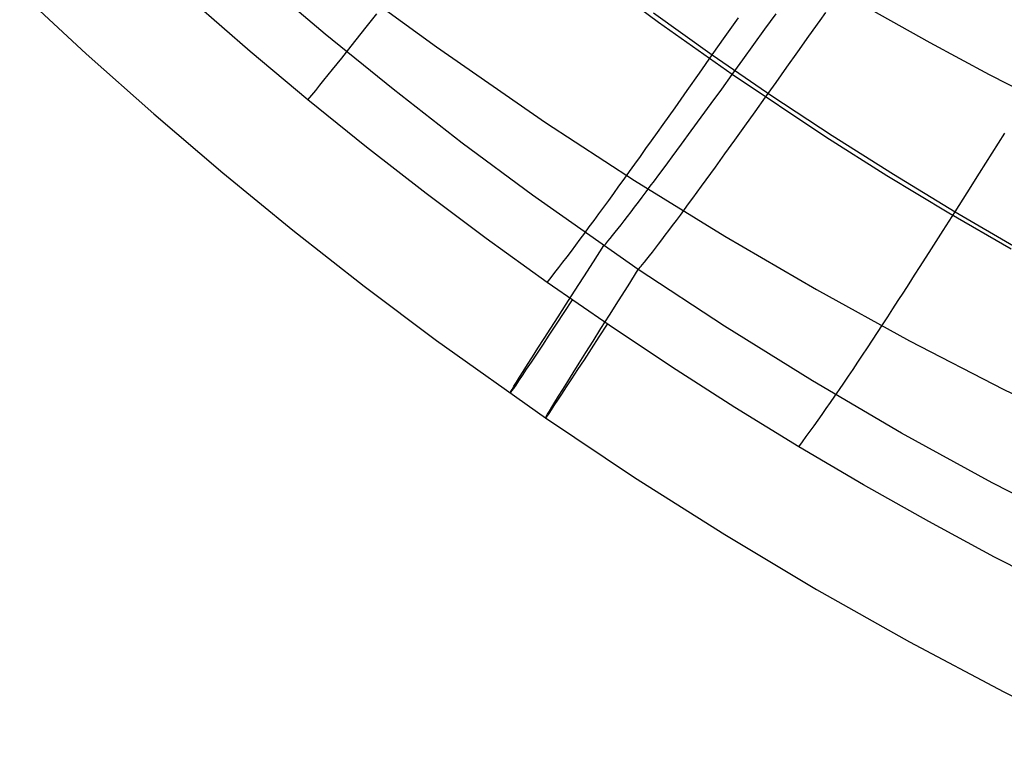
# Model space of a CAD drawing. Extents: x 35624 to 36541, y 4015 to 4839.
# Tile 1 of 150: x 35836 to 35893, y 4053 to 4094. Entities that reach past the tile are written whole.
import ezdxf

# ---------------------------------------------------------------- set-up
doc = ezdxf.new("R2010")
doc.units = 0
for name, color, linetype in [('FUSTO_INTERNO', 200, 'CONTINUOUS'), ('GAMBE', 96, 'CONTINUOUS'), ('IGES_LEVEL_1', 4, 'CONTINUOUS')]:
    doc.layers.add(name, color=color, linetype=linetype)

msp = doc.modelspace()

# ---------------------------------------------------------------- linework, layer by layer
at = {"layer": 'FUSTO_INTERNO'}
for p, q in [((35855.808, 4095.779, -207.44), (35860.008, 4092.707, -207.44)), ((35860.008, 4092.707, -207.44), (35866.328, 4088.331, -207.439)), ((35866.328, 4088.331, -207.439), (35871.491, 4084.964, -207.439)), ((35871.491, 4084.964, -207.439), (35876.736, 4081.727, -207.439)), ((35876.736, 4081.727, -207.439), (35882.06, 4078.624, -207.438)), ((35882.06, 4078.624, -207.438), (35887.46, 4075.659, -207.438)), ((35887.46, 4075.659, -207.438), (35892.931, 4072.834, -207.438)), ((35892.931, 4072.834, -207.438), (35898.471, 4070.155, -207.437))]:
    msp.add_line(p, q, dxfattribs=at)
msp.add_arc((35963.02, 4253.918, -193.153), 166.531, 225.00033, 270, dxfattribs=at)
at = {"layer": 'GAMBE'}
for p, q in [((35888.646, 4092.94, -380.007), (35885.231, 4094.857, -380.007)), ((35892.095, 4091.088, -380.007), (35888.646, 4092.94, -380.007)), ((35895.577, 4089.303, -380.007), (35892.095, 4091.088, -380.007))]:
    msp.add_line(p, q, dxfattribs=at)
at = {"layer": 'IGES_LEVEL_1'}
for p, q in [((35872.894, 4094.136, -313.439), (35868.689, 4097.266, -313.439)), ((35853.55, 4093.456, -297.202), (35849.674, 4096.747, -297.202)), ((35835.821, 4095.901, -208.441), (35839.678, 4092.319, -208.441)), ((35849.199, 4092.442, -137), (35845.898, 4095.309, -137)), ((35856.236, 4094.246, -124.865), (35856.545, 4094.637, -124.182)), ((35872.591, 4094.68, -114.951), (35876.012, 4092.243, -114.948)), ((35876.765, 4093.314, -114.078), (35877.532, 4094.406, -113.237)), ((35879.065, 4093.733, -315.471), (35879.714, 4094.633, -316.067)), ((35882.271, 4094.249, -316.622), (35882.598, 4094.711, -316.884)), ((35855.637, 4093.488, -126.295), (35855.934, 4093.863, -125.569)), ((35855.934, 4093.863, -125.569), (35856.236, 4094.246, -124.865)), ((35877.17, 4091.108, -313.439), (35872.894, 4094.136, -313.439)), ((35881.622, 4093.333, -316.068), (35882.271, 4094.249, -316.622)), ((35857.493, 4090.25, -297.202), (35853.55, 4093.456, -297.202)), ((35855.346, 4093.12, -127.042), (35855.637, 4093.488, -126.295)), ((35876.012, 4092.243, -114.948), (35876.765, 4093.314, -114.078)), ((35878.425, 4092.844, -314.834), (35879.065, 4093.733, -315.471)), ((35880.98, 4092.428, -315.471), (35881.622, 4093.333, -316.068)), ((35854.782, 4092.41, -128.608), (35855.061, 4092.761, -127.813)), ((35855.061, 4092.761, -127.813), (35855.346, 4093.12, -127.042)), ((35877.793, 4091.969, -314.156), (35878.425, 4092.844, -314.834)), ((35839.678, 4092.319, -208.441), (35843.607, 4088.819, -208.441)), ((35852.55, 4089.636, -137), (35849.199, 4092.442, -137)), ((35854.242, 4091.733, -130.273), (35854.509, 4092.067, -129.428)), ((35854.509, 4092.067, -129.428), (35854.782, 4092.41, -128.608)), ((35875.274, 4091.197, -115.851), (35876.012, 4092.243, -114.948)), ((35876.012, 4092.243, -114.948), (35879.474, 4089.871, -114.945)), ((35880.346, 4091.535, -314.834), (35880.98, 4092.428, -315.471)), ((35853.981, 4091.407, -131.146), (35854.242, 4091.733, -130.273)), ((35877.17, 4091.108, -313.439), (35877.793, 4091.969, -314.156)), ((35879.72, 4090.655, -314.156), (35880.346, 4091.535, -314.834)), ((35853.479, 4090.781, -132.975), (35853.727, 4091.09, -132.046)), ((35853.727, 4091.09, -132.046), (35853.981, 4091.407, -131.146)), ((35874.553, 4090.175, -116.791), (35875.274, 4091.197, -115.851)), ((35876.557, 4090.263, -312.684), (35877.17, 4091.108, -313.439)), ((35882.603, 4087.478, -313.439), (35877.17, 4091.108, -313.439)), ((35853.001, 4090.191, -134.924), (35853.237, 4090.482, -133.934)), ((35853.237, 4090.482, -133.934), (35853.479, 4090.781, -132.975)), ((35879.103, 4089.789, -313.439), (35879.72, 4090.655, -314.156)), ((35852.55, 4089.636, -137), (35852.772, 4089.909, -135.945)), ((35852.772, 4089.909, -135.945), (35853.001, 4090.191, -134.924)), ((35861.503, 4087.133, -297.202), (35857.493, 4090.25, -297.202)), ((35873.848, 4089.179, -117.774), (35874.553, 4090.175, -116.791)), ((35875.956, 4089.435, -311.891), (35876.557, 4090.263, -312.684)), ((35878.496, 4088.94, -312.684), (35879.103, 4089.789, -313.439)), ((35879.474, 4089.871, -114.945), (35882.976, 4087.563, -114.942)), ((35855.95, 4086.892, -137), (35852.55, 4089.636, -137)), ((35875.367, 4088.626, -311.061), (35875.956, 4089.435, -311.891)), ((35843.607, 4088.819, -208.441), (35847.606, 4085.404, -208.441)), ((35873.16, 4088.209, -118.804), (35873.502, 4088.69, -118.283)), ((35873.502, 4088.69, -118.283), (35873.848, 4089.179, -117.774)), ((35877.901, 4088.108, -311.891), (35878.496, 4088.94, -312.684)), ((35872.823, 4087.735, -119.339), (35873.16, 4088.209, -118.804)), ((35874.792, 4087.838, -310.195), (35875.367, 4088.626, -311.061)), ((35877.317, 4087.295, -311.061), (35877.901, 4088.108, -311.891)), ((35872.49, 4087.268, -119.887), (35872.823, 4087.735, -119.339)), ((35874.232, 4087.074, -309.294), (35874.792, 4087.838, -310.195)), ((35882.976, 4087.563, -114.942), (35886.518, 4085.32, -114.941)), ((35892.246, 4086.537, -112.416), (35892.986, 4087.712, -111.624)), ((35865.579, 4084.105, -297.202), (35861.503, 4087.133, -297.202)), ((35872.162, 4086.808, -120.449), (35872.49, 4087.268, -119.887)), ((35873.958, 4086.701, -308.83), (35874.232, 4087.074, -309.294)), ((35876.747, 4086.503, -310.195), (35877.317, 4087.295, -311.061)), ((35886.146, 4085.236, -313.439), (35882.603, 4087.478, -313.439)), ((35859.399, 4084.211, -137), (35855.95, 4086.892, -137)), ((35871.52, 4085.911, -121.62), (35871.839, 4086.356, -121.026)), ((35871.839, 4086.356, -121.026), (35872.162, 4086.808, -120.449)), ((35873.688, 4086.335, -308.358), (35873.958, 4086.701, -308.83)), ((35876.192, 4085.735, -309.294), (35876.747, 4086.503, -310.195)), ((35891.518, 4085.382, -113.23), (35892.246, 4086.537, -112.416)), ((35871.207, 4085.473, -122.23), (35871.52, 4085.911, -121.62)), ((35873.163, 4085.625, -307.388), (35873.423, 4085.976, -307.877)), ((35873.423, 4085.976, -307.877), (35873.688, 4086.335, -308.358)), ((35847.606, 4085.404, -208.441), (35851.674, 4082.074, -208.44)), ((35870.898, 4085.044, -122.857), (35871.207, 4085.473, -122.23)), ((35872.659, 4084.946, -306.385), (35872.909, 4085.281, -306.891)), ((35872.909, 4085.281, -306.891), (35873.163, 4085.625, -307.388)), ((35875.654, 4084.992, -308.358), (35875.921, 4085.36, -308.83)), ((35875.921, 4085.36, -308.83), (35876.192, 4085.735, -309.294)), ((35889.73, 4083.066, -313.439), (35886.146, 4085.236, -313.439)), ((35886.518, 4085.32, -114.941), (35890.1, 4083.141, -114.94)), ((35890.803, 4084.25, -114.07), (35891.518, 4085.382, -113.23)), ((35870.594, 4084.622, -123.502), (35870.898, 4085.044, -122.857)), ((35872.416, 4084.62, -305.871), (35872.659, 4084.946, -306.385)), ((35875.392, 4084.631, -307.877), (35875.654, 4084.992, -308.358)), ((35862.895, 4081.593, -137), (35859.399, 4084.211, -137)), ((35871.713, 4079.8, -297.202), (35865.579, 4084.105, -297.202)), ((35870, 4083.803, -124.851), (35870.294, 4084.208, -124.167)), ((35870.294, 4084.208, -124.167), (35870.594, 4084.622, -123.502)), ((35871.947, 4083.996, -304.819), (35872.178, 4084.303, -305.349)), ((35872.178, 4084.303, -305.349), (35872.416, 4084.62, -305.871)), ((35874.882, 4083.933, -306.891), (35875.134, 4084.278, -307.388)), ((35875.134, 4084.278, -307.388), (35875.392, 4084.631, -307.877)), ((35890.1, 4083.141, -114.94), (35890.803, 4084.25, -114.07)), ((35869.711, 4083.405, -125.556), (35870, 4083.803, -124.851)), ((35871.506, 4083.412, -303.735), (35871.723, 4083.698, -304.281)), ((35871.723, 4083.698, -304.281), (35871.947, 4083.996, -304.819)), ((35874.393, 4083.269, -305.871), (35874.635, 4083.596, -306.385)), ((35874.635, 4083.596, -306.385), (35874.882, 4083.933, -306.891)), ((35869.149, 4082.636, -127.03), (35869.427, 4083.017, -126.282)), ((35869.427, 4083.017, -126.282), (35869.711, 4083.405, -125.556)), ((35871.095, 4082.875, -302.618), (35871.296, 4083.137, -303.18)), ((35871.296, 4083.137, -303.18), (35871.506, 4083.412, -303.735)), ((35873.929, 4082.641, -304.819), (35874.158, 4082.95, -305.349)), ((35874.158, 4082.95, -305.349), (35874.393, 4083.269, -305.871)), ((35889.412, 4082.056, -115.843), (35890.1, 4083.141, -114.94)), ((35893.354, 4080.969, -313.439), (35889.73, 4083.066, -313.439)), ((35890.1, 4083.141, -114.94), (35893.721, 4081.028, -114.94)), ((35868.875, 4082.264, -127.802), (35869.149, 4082.636, -127.03)), ((35870.542, 4082.165, -300.884), (35870.717, 4082.388, -301.47)), ((35870.717, 4082.388, -301.47), (35870.902, 4082.625, -302.048)), ((35870.902, 4082.625, -302.048), (35871.095, 4082.875, -302.618)), ((35873.707, 4082.343, -304.28), (35873.929, 4082.641, -304.819)), ((35851.674, 4082.074, -208.44), (35855.808, 4078.831, -208.44)), ((35868.344, 4081.547, -129.418), (35868.607, 4081.901, -128.597)), ((35868.607, 4081.901, -128.597), (35868.875, 4082.264, -127.802)), ((35870.222, 4081.765, -299.688), (35870.377, 4081.957, -300.29)), ((35870.377, 4081.957, -300.29), (35870.542, 4082.165, -300.884)), ((35873.083, 4081.515, -302.618), (35873.283, 4081.779, -303.18)), ((35873.283, 4081.779, -303.18), (35873.491, 4082.055, -303.734)), ((35873.491, 4082.055, -303.734), (35873.707, 4082.343, -304.28)), ((35888.738, 4080.997, -116.783), (35889.412, 4082.056, -115.843)), ((35866.437, 4079.041, -137), (35862.895, 4081.593, -137)), ((35868.087, 4081.201, -130.264), (35868.344, 4081.547, -129.418)), ((35869.718, 4081.168, -297.202), (35869.77, 4081.226, -297.519)), ((35869.77, 4081.226, -297.519), (35869.825, 4081.289, -297.835)), ((35869.825, 4081.289, -297.835), (35869.884, 4081.357, -298.149)), ((35869.884, 4081.357, -298.149), (35869.946, 4081.43, -298.461)), ((35869.946, 4081.43, -298.461), (35870.078, 4081.589, -299.079)), ((35870.078, 4081.589, -299.079), (35870.222, 4081.765, -299.688)), ((35872.708, 4081.026, -301.47), (35872.892, 4081.264, -302.048)), ((35872.892, 4081.264, -302.048), (35873.083, 4081.515, -302.618)), ((35867.588, 4080.537, -132.039), (35867.834, 4080.865, -131.138)), ((35867.834, 4080.865, -131.138), (35868.087, 4081.201, -130.264)), ((35872.37, 4080.593, -300.29), (35872.535, 4080.802, -300.884)), ((35872.535, 4080.802, -300.884), (35872.708, 4081.026, -301.47)), ((35888.078, 4079.966, -117.766), (35888.738, 4080.997, -116.783)), ((35867.111, 4079.911, -133.93), (35867.346, 4080.219, -132.97)), ((35867.346, 4080.219, -132.97), (35867.588, 4080.537, -132.039)), ((35871.941, 4080.063, -298.461), (35872.073, 4080.223, -299.078)), ((35872.073, 4080.223, -299.078), (35872.216, 4080.4, -299.688)), ((35872.216, 4080.4, -299.688), (35872.37, 4080.593, -300.29)), ((35866.656, 4079.321, -135.944), (35866.88, 4079.611, -134.921)), ((35866.88, 4079.611, -134.921), (35867.111, 4079.911, -133.93)), ((35871.713, 4079.8, -297.202), (35871.765, 4079.859, -297.519)), ((35876.728, 4076.497, -297.202), (35871.713, 4079.8, -297.202)), ((35871.765, 4079.859, -297.519), (35871.821, 4079.922, -297.835)), ((35871.821, 4079.922, -297.835), (35871.879, 4079.99, -298.149)), ((35871.879, 4079.99, -298.149), (35871.941, 4080.063, -298.461)), ((35887.754, 4079.461, -118.275), (35888.078, 4079.966, -117.766)), ((35866.437, 4079.041, -137), (35866.656, 4079.321, -135.944)), ((35870.021, 4076.556, -137), (35866.437, 4079.041, -137)), ((35887.118, 4078.472, -119.331), (35887.434, 4078.962, -118.796)), ((35887.434, 4078.962, -118.796), (35887.754, 4079.461, -118.275)), ((35855.808, 4078.831, -208.44), (35860.008, 4075.677, -208.44)), ((35886.805, 4077.988, -119.879), (35887.118, 4078.472, -119.331)), ((35886.497, 4077.513, -120.441), (35886.805, 4077.988, -119.879)), ((35886.193, 4077.045, -121.019), (35886.497, 4077.513, -120.441)), ((35885.893, 4076.585, -121.612), (35886.193, 4077.045, -121.019)), ((35873.647, 4074.139, -137), (35870.021, 4076.556, -137)), ((35881.824, 4073.328, -297.202), (35876.728, 4076.497, -297.202)), ((35885.305, 4075.689, -122.85), (35885.597, 4076.132, -122.222)), ((35885.597, 4076.132, -122.222), (35885.893, 4076.585, -121.612)), ((35860.008, 4075.677, -208.44), (35866.328, 4071.184, -208.439)), ((35885.018, 4075.253, -123.495), (35885.305, 4075.689, -122.85)), ((35884.735, 4074.826, -124.16), (35885.018, 4075.253, -123.495)), ((35884.182, 4073.997, -125.549), (35884.456, 4074.407, -124.844)), ((35884.456, 4074.407, -124.844), (35884.735, 4074.826, -124.16)), ((35877.315, 4071.791, -137), (35873.647, 4074.139, -137)), ((35883.912, 4073.596, -126.276), (35884.182, 4073.997, -125.549)), ((35886.999, 4070.298, -297.202), (35881.824, 4073.328, -297.202)), ((35883.646, 4073.203, -127.024), (35883.912, 4073.596, -126.276)), ((35883.129, 4072.446, -128.592), (35883.385, 4072.82, -127.796)), ((35883.385, 4072.82, -127.796), (35883.646, 4073.203, -127.024)), ((35882.629, 4071.726, -130.26), (35882.877, 4072.081, -129.413)), ((35882.877, 4072.081, -129.413), (35883.129, 4072.446, -128.592)), ((35881.027, 4069.509, -137), (35877.315, 4071.791, -137)), ((35882.386, 4071.38, -131.134), (35882.629, 4071.726, -130.26)), ((35866.328, 4071.184, -208.439), (35871.491, 4067.727, -208.439)), ((35881.915, 4070.717, -132.967), (35882.148, 4071.043, -132.036)), ((35882.148, 4071.043, -132.036), (35882.386, 4071.38, -131.134)), ((35881.461, 4070.093, -134.919), (35881.686, 4070.4, -133.928)), ((35881.686, 4070.4, -133.928), (35881.915, 4070.717, -132.967)), ((35881.027, 4069.509, -137), (35881.242, 4069.796, -135.943)), ((35881.242, 4069.796, -135.943), (35881.461, 4070.093, -134.919)), ((35892.25, 4067.41, -297.202), (35886.999, 4070.298, -297.202)), ((35884.78, 4067.298, -137), (35881.027, 4069.509, -137)), ((35871.491, 4067.727, -208.439), (35876.736, 4064.404, -208.439)), ((35888.57, 4065.16, -137), (35884.78, 4067.298, -137)), ((35897.572, 4064.667, -297.202), (35892.25, 4067.41, -297.202)), ((35892.397, 4063.096, -137), (35888.57, 4065.16, -137)), ((35876.736, 4064.404, -208.439), (35882.06, 4061.219, -208.438)), ((35896.263, 4061.105, -137), (35892.397, 4063.096, -137)), ((35882.06, 4061.219, -208.438), (35887.46, 4058.174, -208.438)), ((35887.46, 4058.174, -208.438), (35892.931, 4055.275, -208.438)), ((35892.931, 4055.275, -208.438), (35898.471, 4052.524, -208.438))]:
    msp.add_line(p, q, dxfattribs=at)
at = {"layer": 'IGES_LEVEL_1', "extrusion": (0.838169, -0.54541, -0.001151)}
msp.add_arc((23368.515, -176.308, 27839.301), 394.232, 169.57323, 193.02555, dxfattribs=at)
at = {"layer": 'IGES_LEVEL_1', "extrusion": (0.842663, -0.53844, -0.00114)}
msp.add_arc((23135.984, -176.381, 28031.385), 393.477, 169.55287, 193.05087, dxfattribs=at)

doc.saveas('drawing.dxf')
